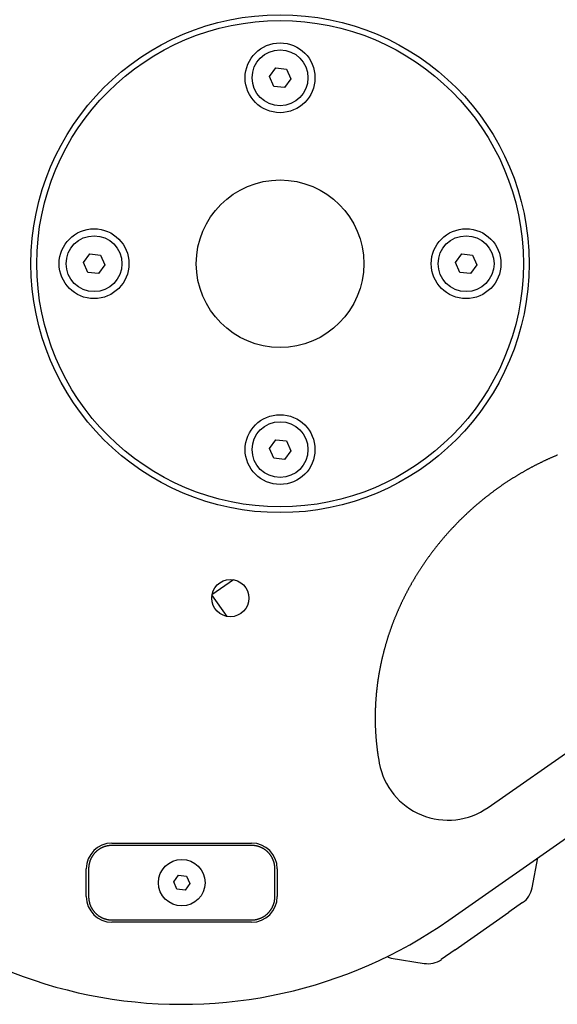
# Model space of a CAD drawing. Extents: x 668 to 3164, y 1007 to 2724.
# Tile 36 of 152: x 1506 to 1621, y 2402 to 2613. Entities that reach past the tile are written whole.
import ezdxf

# ---------------------------------------------------------------- set-up
doc = ezdxf.new("R2010")
doc.units = 0
doc.layers.add('KF_GRAVIS_12_BOTTOM', color=7, linetype='CONTINUOUS')

# ---------------------------------------------------------------- blocks, each defined once
blk = doc.blocks.new('KF_GRAVIS_12_BOTTOM')
at = {"layer": 'KF_GRAVIS_12_BOTTOM'}
for p, q in [((-2.3, -118.3), (-0.93, -116.43)), ((-1.37, -120.41), (-2.3, -118.3)), ((-0.93, -116.43), (1.37, -116.69)), ((1.37, -116.69), (2.3, -118.8)), ((0.93, -120.66), (-1.37, -120.41)), ((2.3, -118.8), (0.93, -120.66)), ((-42.25, -158.25), (-40.88, -156.39)), ((-40.88, -156.39), (-38.59, -156.64)), ((37.66, -158.25), (39.02, -156.39)), ((39.02, -156.39), (41.32, -156.64)), ((-41.32, -160.36), (-42.25, -158.25)), ((-38.59, -156.64), (-37.66, -158.75)), ((38.59, -160.36), (37.66, -158.25)), ((41.32, -156.64), (42.25, -158.75)), ((-39.02, -160.61), (-41.32, -160.36)), ((-37.66, -158.75), (-39.02, -160.61)), ((40.88, -160.61), (38.59, -160.36)), ((42.25, -158.75), (40.88, -160.61)), ((-2.3, -198.2), (-0.93, -196.34)), ((-0.93, -196.34), (1.37, -196.59)), ((1.37, -196.59), (2.3, -198.7)), ((-1.37, -200.31), (-2.3, -198.2)), ((2.3, -198.7), (0.93, -200.57)), ((0.93, -200.57), (-1.37, -200.31)), ((36.25, -299.57), (140.89, -226.3)), ((-9.99, -226.43), (-14.62, -229.67)), ((44.66, -275.37), (112.99, -227.53)), ((-11.37, -234.3), (-14.62, -229.67)), ((-36.11, -283.02), (-6.11, -283.02)), ((-6.11, -283.52), (-36.11, -283.52)), ((54.13, -292.64), (55.35, -286.19)), ((-41.61, -294.52), (-41.61, -288.52)), ((-41.11, -288.52), (-41.11, -294.52)), ((-1.11, -294.52), (-1.11, -288.52)), ((-0.61, -288.52), (-0.61, -294.52)), ((-22.83, -291.33), (-21.81, -289.94)), ((-22.14, -292.92), (-22.83, -291.33)), ((-21.81, -289.94), (-20.09, -290.13)), ((-19.39, -291.71), (-20.41, -293.11)), ((-20.09, -290.13), (-19.39, -291.71)), ((-20.41, -293.11), (-22.14, -292.92)), ((52.09, -295.81), (49.14, -297.87)), ((37.58, -305.96), (49.14, -297.87)), ((-36.11, -299.52), (-6.11, -299.52)), ((-6.11, -300.02), (-36.11, -300.02)), ((37.58, -305.96), (34.63, -308.03)), ((23.87, -307.71), (30.96, -308.87))]:
    blk.add_line(p, q, dxfattribs=at)
for points in [[(59.58, -199.62, 0), (59.46, -199.67, 0), (59.34, -199.72, 0), (59.22, -199.77, 0), (59.1, -199.83, 0), (58.98, -199.88, 0), (58.86, -199.93, 0), (58.74, -199.98, 0), (58.62, -200.03, 0), (58.5, -200.09, 0), (58.38, -200.14, 0), (58.26, -200.19, 0), (58.14, -200.25, 0), (58.02, -200.3, 0), (57.9, -200.35, 0), (57.78, -200.41, 0), (57.66, -200.46, 0), (57.54, -200.51, 0), (57.42, -200.57, 0), (57.3, -200.62, 0), (57.18, -200.68, 0), (57.06, -200.74, 0), (56.94, -200.79, 0), (56.83, -200.85, 0), (56.71, -200.9, 0), (56.59, -200.96, 0), (56.47, -201.02, 0), (56.35, -201.07, 0), (56.23, -201.13, 0), (56.12, -201.19, 0), (56, -201.25, 0), (55.88, -201.3, 0), (55.76, -201.36, 0), (55.65, -201.42, 0), (55.53, -201.48, 0), (55.41, -201.54, 0), (55.29, -201.59, 0), (55.18, -201.66, 0), (55.06, -201.71, 0), (54.94, -201.77, 0), (54.83, -201.83, 0), (54.71, -201.89, 0), (54.59, -201.95, 0), (54.48, -202.01, 0), (54.36, -202.08, 0), (54.25, -202.14, 0), (54.13, -202.2, 0), (54.01, -202.26, 0), (53.9, -202.32, 0), (53.78, -202.38, 0), (53.67, -202.45, 0), (53.55, -202.51, 0), (53.44, -202.57, 0), (53.32, -202.63, 0), (53.21, -202.7, 0), (53.09, -202.76, 0), (52.98, -202.82, 0), (52.86, -202.89, 0), (52.75, -202.95, 0), (52.64, -203.02, 0), (52.52, -203.08, 0), (52.41, -203.15, 0), (52.3, -203.21, 0), (52.18, -203.28, 0), (52.07, -203.34, 0), (51.96, -203.41, 0), (51.84, -203.47, 0), (51.73, -203.54, 0), (51.62, -203.6, 0), (51.5, -203.67, 0), (51.39, -203.74, 0), (51.28, -203.8, 0), (51.17, -203.87, 0), (51.05, -203.94, 0), (50.94, -204.01, 0), (50.83, -204.07, 0), (50.72, -204.14, 0), (50.61, -204.21, 0), (50.5, -204.28, 0), (50.39, -204.35, 0), (50.27, -204.42, 0), (50.16, -204.49, 0), (50.05, -204.55, 0), (49.94, -204.62, 0), (49.83, -204.69, 0), (49.72, -204.76, 0), (49.61, -204.83, 0), (49.5, -204.9, 0), (49.39, -204.97, 0), (49.28, -205.04, 0), (49.17, -205.12, 0), (49.06, -205.19, 0), (48.95, -205.26, 0), (48.85, -205.33, 0), (48.74, -205.4, 0), (48.63, -205.47, 0), (48.52, -205.55, 0), (48.41, -205.62, 0), (48.3, -205.69, 0), (48.19, -205.76, 0), (48.09, -205.84, 0), (47.98, -205.91, 0), (47.87, -205.98, 0), (47.76, -206.06, 0), (47.66, -206.13, 0), (47.55, -206.2, 0), (47.44, -206.28, 0), (47.34, -206.35, 0), (47.23, -206.43, 0), (47.12, -206.5, 0), (47.02, -206.58, 0), (46.91, -206.65, 0), (46.8, -206.73, 0), (46.7, -206.8, 0), (46.59, -206.88, 0), (46.49, -206.96, 0), (46.38, -207.03, 0), (46.28, -207.11, 0), (46.17, -207.19, 0), (46.07, -207.26, 0), (45.96, -207.34, 0), (45.86, -207.42, 0), (45.75, -207.5, 0), (45.65, -207.57, 0), (45.54, -207.65, 0), (45.44, -207.73, 0), (45.33, -207.81, 0), (45.23, -207.89, 0), (45.13, -207.97, 0), (45.02, -208.05, 0), (44.92, -208.13, 0), (44.81, -208.21, 0), (44.71, -208.29, 0), (44.61, -208.37, 0), (44.51, -208.45, 0), (44.4, -208.53, 0), (44.3, -208.61, 0), (44.2, -208.69, 0), (44.09, -208.77, 0), (43.99, -208.85, 0), (43.89, -208.93, 0), (43.79, -209.01, 0), (43.69, -209.1, 0), (43.58, -209.18, 0), (43.48, -209.26, 0), (43.38, -209.34, 0), (43.28, -209.43, 0), (43.18, -209.51, 0), (43.08, -209.59, 0), (42.98, -209.68, 0), (42.88, -209.76, 0), (42.78, -209.85, 0), (42.68, -209.93, 0), (42.58, -210.01, 0), (42.48, -210.1, 0), (42.38, -210.18, 0), (42.28, -210.27, 0), (42.18, -210.35, 0), (42.08, -210.44, 0), (41.98, -210.53, 0), (41.88, -210.61, 0), (41.78, -210.7, 0), (41.68, -210.78, 0), (41.58, -210.87, 0), (41.49, -210.96, 0), (41.39, -211.04, 0), (41.29, -211.13, 0), (41.19, -211.22, 0), (41.09, -211.31, 0), (41, -211.39, 0), (40.9, -211.48, 0), (40.8, -211.57, 0), (40.71, -211.66, 0), (40.61, -211.75, 0), (40.51, -211.84, 0), (40.42, -211.92, 0), (40.32, -212.01, 0), (40.22, -212.1, 0), (40.13, -212.19, 0), (40.03, -212.28, 0), (39.94, -212.37, 0), (39.84, -212.46, 0), (39.75, -212.55, 0), (39.65, -212.64, 0), (39.56, -212.73, 0), (39.46, -212.82, 0), (39.37, -212.91, 0), (39.27, -213.01, 0), (39.18, -213.1, 0), (39.08, -213.19, 0), (38.99, -213.28, 0), (38.9, -213.37, 0), (38.8, -213.47, 0), (38.71, -213.56, 0), (38.62, -213.65, 0), (38.52, -213.74, 0), (38.43, -213.84, 0), (38.34, -213.93, 0), (38.25, -214.02, 0), (38.15, -214.12, 0), (38.06, -214.21, 0), (37.97, -214.3, 0), (37.88, -214.4, 0), (37.79, -214.49, 0), (37.7, -214.59, 0), (37.61, -214.68, 0), (37.52, -214.78, 0), (37.43, -214.87, 0), (37.34, -214.97, 0), (37.24, -215.06, 0), (37.16, -215.16, 0), (37.07, -215.25, 0), (36.98, -215.35, 0), (36.89, -215.44, 0), (36.8, -215.54, 0), (36.71, -215.64, 0), (36.62, -215.73, 0), (36.53, -215.83, 0), (36.44, -215.93, 0), (36.35, -216.03, 0), (36.27, -216.12, 0), (36.18, -216.22, 0), (36.09, -216.32, 0), (36, -216.41, 0), (35.92, -216.51, 0), (35.83, -216.61, 0), (35.74, -216.71, 0), (35.66, -216.81, 0), (35.57, -216.91, 0), (35.49, -217, 0), (35.4, -217.1, 0), (35.31, -217.2, 0), (35.23, -217.3, 0), (35.14, -217.4, 0), (35.06, -217.5, 0), (34.97, -217.6, 0), (34.89, -217.7, 0), (34.8, -217.8, 0), (34.72, -217.9, 0), (34.64, -218, 0), (34.55, -218.1, 0), (34.47, -218.2, 0), (34.39, -218.3, 0), (34.3, -218.41, 0), (34.22, -218.51, 0), (34.14, -218.61, 0), (34.05, -218.71, 0), (33.97, -218.81, 0), (33.89, -218.91, 0), (33.81, -219.01, 0), (33.73, -219.12, 0), (33.65, -219.22, 0), (33.56, -219.32, 0), (33.48, -219.43, 0), (33.4, -219.53, 0), (33.32, -219.63, 0), (33.24, -219.73, 0), (33.16, -219.84, 0), (33.08, -219.94, 0), (33, -220.04, 0), (32.92, -220.15, 0), (32.84, -220.25, 0), (32.77, -220.35, 0), (32.69, -220.46, 0), (32.61, -220.56, 0), (32.53, -220.67, 0), (32.45, -220.77, 0), (32.37, -220.88, 0), (32.3, -220.98, 0), (32.22, -221.09, 0), (32.14, -221.19, 0), (32.07, -221.3, 0), (31.99, -221.4, 0), (31.91, -221.51, 0), (31.84, -221.61, 0), (31.76, -221.72, 0), (31.68, -221.83, 0), (31.61, -221.93, 0), (31.53, -222.04, 0), (31.46, -222.14, 0), (31.38, -222.25, 0), (31.31, -222.36, 0), (31.23, -222.46, 0), (31.16, -222.57, 0), (31.09, -222.68, 0), (31.01, -222.78, 0), (30.94, -222.89, 0), (30.87, -223, 0), (30.79, -223.11, 0), (30.72, -223.22, 0), (30.65, -223.32, 0), (30.58, -223.43, 0), (30.5, -223.54, 0), (30.43, -223.65, 0), (30.36, -223.75, 0), (30.29, -223.86, 0), (30.22, -223.97, 0), (30.15, -224.08, 0), (30.08, -224.19, 0), (30.01, -224.3, 0), (29.94, -224.41, 0), (29.87, -224.52, 0), (29.8, -224.63, 0), (29.73, -224.74, 0), (29.66, -224.84, 0), (29.59, -224.96, 0), (29.52, -225.06, 0), (29.45, -225.18, 0), (29.38, -225.28, 0), (29.32, -225.4, 0), (29.25, -225.51, 0), (29.18, -225.62, 0), (29.11, -225.73, 0), (29.05, -225.84, 0), (28.98, -225.95, 0), (28.91, -226.06, 0), (28.85, -226.17, 0), (28.78, -226.28, 0), (28.71, -226.4, 0), (28.65, -226.51, 0), (28.58, -226.62, 0), (28.52, -226.73, 0), (28.45, -226.85, 0), (28.39, -226.96, 0), (28.32, -227.07, 0), (28.26, -227.18, 0), (28.19, -227.3, 0), (28.13, -227.41, 0), (28.06, -227.52, 0), (28, -227.64, 0), (27.94, -227.75, 0), (27.87, -227.86, 0), (27.81, -227.98, 0), (27.75, -228.09, 0), (27.69, -228.21, 0), (27.62, -228.32, 0), (27.56, -228.44, 0), (27.5, -228.55, 0), (27.44, -228.66, 0), (27.38, -228.78, 0), (27.32, -228.89, 0), (27.26, -229.01, 0), (27.2, -229.12, 0), (27.14, -229.24, 0), (27.07, -229.36, 0), (27.02, -229.47, 0), (26.96, -229.59, 0), (26.9, -229.7, 0), (26.84, -229.82, 0), (26.78, -229.94, 0), (26.72, -230.05, 0), (26.66, -230.17, 0), (26.6, -230.28, 0), (26.55, -230.4, 0), (26.49, -230.52, 0), (26.43, -230.63, 0), (26.37, -230.75, 0), (26.32, -230.87, 0), (26.26, -230.99, 0), (26.2, -231.1, 0), (26.15, -231.22, 0), (26.09, -231.34, 0), (26.04, -231.46, 0), (25.98, -231.57, 0), (25.93, -231.69, 0), (25.87, -231.81, 0), (25.82, -231.93, 0), (25.76, -232.05, 0), (25.71, -232.17, 0), (25.65, -232.28, 0), (25.6, -232.4, 0), (25.55, -232.52, 0), (25.49, -232.64, 0), (25.44, -232.76, 0), (25.39, -232.88, 0), (25.34, -233, 0), (25.28, -233.12, 0), (25.23, -233.24, 0), (25.18, -233.36, 0), (25.13, -233.48, 0), (25.08, -233.6, 0), (25.03, -233.72, 0), (24.98, -233.84, 0), (24.93, -233.96, 0), (24.88, -234.08, 0), (24.83, -234.2, 0), (24.78, -234.32, 0), (24.73, -234.44, 0), (24.68, -234.56, 0), (24.63, -234.68, 0), (24.58, -234.8, 0), (24.53, -234.92, 0), (24.49, -235.04, 0), (24.44, -235.16, 0), (24.39, -235.28, 0), (24.34, -235.41, 0), (24.3, -235.53, 0), (24.25, -235.65, 0), (24.2, -235.77, 0), (24.16, -235.89, 0), (24.11, -236.01, 0), (24.07, -236.14, 0), (24.02, -236.26, 0), (23.98, -236.38, 0), (23.93, -236.5, 0), (23.89, -236.62, 0), (23.84, -236.75, 0), (23.8, -236.87, 0), (23.76, -236.99, 0), (23.71, -237.11, 0), (23.67, -237.24, 0), (23.63, -237.36, 0), (23.58, -237.48, 0), (23.54, -237.6, 0), (23.5, -237.73, 0), (23.46, -237.85, 0), (23.42, -237.97, 0), (23.38, -238.1, 0), (23.34, -238.22, 0), (23.3, -238.34, 0), (23.25, -238.47, 0), (23.21, -238.59, 0), (23.18, -238.71, 0), (23.14, -238.84, 0), (23.1, -238.96, 0), (23.06, -239.08, 0), (23.02, -239.21, 0), (22.98, -239.33, 0), (22.94, -239.46, 0), (22.9, -239.58, 0), (22.87, -239.7, 0), (22.83, -239.83, 0), (22.79, -239.95, 0), (22.76, -240.07, 0), (22.72, -240.2, 0), (22.68, -240.32, 0), (22.65, -240.45, 0), (22.61, -240.57, 0), (22.58, -240.7, 0), (22.54, -240.82, 0), (22.51, -240.95, 0), (22.47, -241.07, 0), (22.44, -241.19, 0), (22.4, -241.32, 0), (22.37, -241.44, 0), (22.34, -241.57, 0), (22.3, -241.69, 0), (22.27, -241.82, 0), (22.24, -241.94, 0), (22.21, -242.07, 0), (22.18, -242.19, 0), (22.14, -242.32, 0), (22.11, -242.44, 0), (22.08, -242.57, 0), (22.05, -242.69, 0), (22.02, -242.82, 0), (21.99, -242.95, 0), (21.96, -243.07, 0), (21.93, -243.2, 0), (21.9, -243.32, 0), (21.87, -243.45, 0), (21.84, -243.57, 0), (21.81, -243.7, 0), (21.79, -243.82, 0), (21.76, -243.95, 0), (21.73, -244.07, 0), (21.7, -244.2, 0), (21.68, -244.33, 0), (21.65, -244.45, 0), (21.62, -244.58, 0), (21.6, -244.7, 0), (21.57, -244.83, 0), (21.55, -244.96, 0), (21.52, -245.08, 0), (21.5, -245.21, 0), (21.47, -245.33, 0), (21.45, -245.46, 0), (21.42, -245.59, 0), (21.4, -245.71, 0), (21.37, -245.84, 0), (21.35, -245.97, 0), (21.33, -246.09, 0), (21.3, -246.22, 0), (21.28, -246.35, 0), (21.26, -246.47, 0), (21.24, -246.6, 0), (21.22, -246.73, 0), (21.19, -246.85, 0), (21.17, -246.98, 0), (21.15, -247.11, 0), (21.13, -247.24, 0), (21.11, -247.36, 0), (21.09, -247.49, 0), (21.07, -247.62, 0), (21.05, -247.75, 0), (21.03, -247.87, 0), (21.01, -248, 0), (21, -248.13, 0), (20.98, -248.26, 0), (20.96, -248.38, 0), (20.94, -248.51, 0), (20.92, -248.64, 0), (20.91, -248.77, 0), (20.89, -248.9, 0), (20.87, -249.02, 0), (20.86, -249.15, 0), (20.84, -249.28, 0), (20.83, -249.41, 0), (20.81, -249.54, 0), (20.8, -249.66, 0), (20.78, -249.79, 0), (20.77, -249.92, 0), (20.75, -250.05, 0), (20.74, -250.18, 0), (20.73, -250.31, 0), (20.71, -250.44, 0), (20.7, -250.56, 0), (20.69, -250.69, 0), (20.67, -250.82, 0), (20.66, -250.95, 0), (20.65, -251.08, 0), (20.64, -251.21, 0), (20.63, -251.34, 0), (20.62, -251.46, 0), (20.61, -251.59, 0), (20.6, -251.72, 0), (20.59, -251.85, 0), (20.58, -251.98, 0), (20.57, -252.11, 0), (20.56, -252.24, 0), (20.55, -252.37, 0), (20.54, -252.5, 0), (20.53, -252.62, 0), (20.52, -252.75, 0), (20.52, -252.88, 0), (20.51, -253.01, 0), (20.5, -253.14, 0), (20.5, -253.27, 0), (20.49, -253.4, 0), (20.48, -253.53, 0), (20.48, -253.66, 0), (20.47, -253.78, 0), (20.47, -253.91, 0), (20.46, -254.04, 0), (20.46, -254.17, 0), (20.45, -254.3, 0), (20.45, -254.43, 0), (20.44, -254.56, 0), (20.44, -254.69, 0), (20.44, -254.82, 0), (20.44, -254.95, 0), (20.43, -255.08, 0), (20.43, -255.21, 0), (20.43, -255.33, 0), (20.43, -255.46, 0), (20.43, -255.59, 0), (20.42, -255.72, 0), (20.42, -255.85, 0), (20.42, -255.98, 0), (20.42, -256.11, 0), (20.42, -256.24, 0), (20.42, -256.37, 0), (20.43, -256.5, 0), (20.43, -256.62, 0), (20.43, -256.75, 0), (20.43, -256.88, 0), (20.43, -257.01, 0), (20.43, -257.14, 0), (20.44, -257.27, 0), (20.44, -257.4, 0), (20.44, -257.53, 0), (20.45, -257.65, 0), (20.45, -257.78, 0), (20.45, -257.91, 0), (20.46, -258.04, 0), (20.46, -258.17, 0), (20.47, -258.3, 0), (20.47, -258.43, 0), (20.48, -258.56, 0), (20.49, -258.69, 0), (20.49, -258.81, 0), (20.5, -258.94, 0), (20.51, -259.07, 0), (20.51, -259.2, 0), (20.52, -259.33, 0), (20.53, -259.46, 0), (20.54, -259.58, 0), (20.54, -259.71, 0), (20.55, -259.84, 0), (20.56, -259.97, 0), (20.57, -260.1, 0), (20.58, -260.23, 0), (20.59, -260.35, 0), (20.6, -260.48, 0), (20.61, -260.61, 0), (20.62, -260.74, 0), (20.63, -260.87, 0), (20.65, -260.99, 0), (20.66, -261.12, 0), (20.67, -261.25, 0), (20.68, -261.38, 0), (20.7, -261.5, 0), (20.71, -261.63, 0), (20.72, -261.76, 0), (20.74, -261.89, 0), (20.75, -262.01, 0), (20.76, -262.14, 0), (20.78, -262.27, 0), (20.79, -262.4, 0), (20.81, -262.52, 0), (20.82, -262.65, 0), (20.84, -262.78, 0), (20.86, -262.9, 0), (20.87, -263.03, 0), (20.89, -263.16, 0), (20.91, -263.29, 0), (20.92, -263.41, 0), (20.94, -263.54, 0), (20.96, -263.67, 0), (20.98, -263.79, 0), (21, -263.92, 0), (21.01, -264.04, 0), (21.03, -264.17, 0), (21.05, -264.3, 0), (21.07, -264.42, 0), (21.09, -264.55, 0), (21.11, -264.68, 0), (21.13, -264.8, 0), (21.15, -264.93, 0), (21.18, -265.05, 0), (21.2, -265.18, 0), (21.22, -265.3, 0), (21.24, -265.43, 0), (21.26, -265.56, 0), (21.29, -265.68, 0), (21.31, -265.81, 0)], [(-36.11, -283.52, 0), (-36.18, -283.52, 0), (-36.24, -283.52, 0), (-36.3, -283.52, 0), (-36.36, -283.53, 0), (-36.42, -283.53, 0), (-36.48, -283.54, 0), (-36.54, -283.54, 0), (-36.6, -283.55, 0), (-36.67, -283.55, 0), (-36.73, -283.56, 0), (-36.79, -283.57, 0), (-36.85, -283.58, 0), (-36.91, -283.58, 0), (-36.97, -283.6, 0), (-37.03, -283.61, 0), (-37.09, -283.62, 0), (-37.15, -283.63, 0), (-37.21, -283.64, 0), (-37.27, -283.66, 0), (-37.33, -283.67, 0), (-37.39, -283.69, 0), (-37.45, -283.7, 0), (-37.51, -283.72, 0), (-37.57, -283.74, 0), (-37.62, -283.75, 0), (-37.68, -283.77, 0), (-37.74, -283.79, 0), (-37.8, -283.81, 0), (-37.86, -283.83, 0), (-37.91, -283.86, 0), (-37.97, -283.88, 0), (-38.03, -283.9, 0), (-38.08, -283.93, 0), (-38.14, -283.95, 0), (-38.2, -283.98, 0), (-38.25, -284, 0), (-38.31, -284.03, 0), (-38.36, -284.06, 0), (-38.42, -284.08, 0), (-38.47, -284.11, 0), (-38.52, -284.14, 0), (-38.58, -284.17, 0), (-38.63, -284.2, 0), (-38.68, -284.23, 0), (-38.74, -284.26, 0), (-38.79, -284.3, 0), (-38.84, -284.33, 0), (-38.89, -284.36, 0), (-38.94, -284.4, 0), (-38.99, -284.43, 0), (-39.04, -284.47, 0), (-39.09, -284.5, 0), (-39.14, -284.54, 0), (-39.19, -284.58, 0), (-39.24, -284.62, 0), (-39.29, -284.66, 0), (-39.33, -284.7, 0), (-39.38, -284.74, 0), (-39.43, -284.78, 0), (-39.47, -284.82, 0), (-39.52, -284.86, 0), (-39.56, -284.9, 0), (-39.6, -284.94, 0), (-39.65, -284.99, 0), (-39.69, -285.03, 0), (-39.73, -285.07, 0), (-39.78, -285.12, 0), (-39.82, -285.16, 0), (-39.86, -285.21, 0), (-39.9, -285.25, 0), (-39.94, -285.3, 0), (-39.98, -285.35, 0), (-40.02, -285.4, 0), (-40.05, -285.44, 0), (-40.09, -285.49, 0), (-40.13, -285.54, 0), (-40.17, -285.59, 0), (-40.2, -285.64, 0), (-40.24, -285.69, 0), (-40.27, -285.74, 0), (-40.3, -285.79, 0), (-40.34, -285.85, 0), (-40.37, -285.9, 0), (-40.4, -285.95, 0), (-40.43, -286, 0), (-40.46, -286.06, 0), (-40.49, -286.11, 0), (-40.52, -286.16, 0), (-40.55, -286.22, 0), (-40.58, -286.27, 0), (-40.61, -286.33, 0), (-40.63, -286.38, 0), (-40.66, -286.44, 0), (-40.68, -286.5, 0), (-40.71, -286.55, 0), (-40.73, -286.61, 0), (-40.76, -286.66, 0), (-40.78, -286.72, 0), (-40.8, -286.78, 0), (-40.82, -286.84, 0), (-40.84, -286.89, 0), (-40.86, -286.95, 0), (-40.88, -287.01, 0), (-40.9, -287.07, 0), (-40.91, -287.13, 0), (-40.93, -287.19, 0), (-40.95, -287.25, 0), (-40.96, -287.31, 0), (-40.98, -287.37, 0), (-40.99, -287.43, 0), (-41, -287.49, 0), (-41.02, -287.55, 0), (-41.03, -287.61, 0), (-41.04, -287.67, 0), (-41.05, -287.73, 0), (-41.06, -287.79, 0), (-41.07, -287.85, 0), (-41.07, -287.91, 0), (-41.08, -287.97, 0), (-41.09, -288.03, 0), (-41.09, -288.09, 0), (-41.1, -288.15, 0), (-41.1, -288.21, 0), (-41.11, -288.27, 0), (-41.11, -288.34, 0), (-41.11, -288.4, 0), (-41.11, -288.46, 0), (-41.11, -288.52, 0)], [(-1.11, -288.52, 0), (-1.11, -288.46, 0), (-1.11, -288.4, 0), (-1.12, -288.34, 0), (-1.12, -288.27, 0), (-1.12, -288.21, 0), (-1.13, -288.15, 0), (-1.13, -288.09, 0), (-1.14, -288.03, 0), (-1.14, -287.97, 0), (-1.15, -287.91, 0), (-1.16, -287.85, 0), (-1.17, -287.79, 0), (-1.18, -287.73, 0), (-1.19, -287.67, 0), (-1.2, -287.61, 0), (-1.21, -287.55, 0), (-1.22, -287.49, 0), (-1.23, -287.43, 0), (-1.25, -287.37, 0), (-1.26, -287.31, 0), (-1.28, -287.25, 0), (-1.29, -287.19, 0), (-1.31, -287.13, 0), (-1.33, -287.07, 0), (-1.35, -287.01, 0), (-1.36, -286.95, 0), (-1.38, -286.89, 0), (-1.4, -286.84, 0), (-1.43, -286.78, 0), (-1.45, -286.72, 0), (-1.47, -286.66, 0), (-1.49, -286.61, 0), (-1.52, -286.55, 0), (-1.54, -286.5, 0), (-1.57, -286.44, 0), (-1.59, -286.38, 0), (-1.62, -286.33, 0), (-1.65, -286.27, 0), (-1.67, -286.22, 0), (-1.7, -286.16, 0), (-1.73, -286.11, 0), (-1.76, -286.06, 0), (-1.79, -286, 0), (-1.82, -285.95, 0), (-1.86, -285.9, 0), (-1.89, -285.85, 0), (-1.92, -285.79, 0), (-1.95, -285.74, 0), (-1.99, -285.69, 0), (-2.02, -285.64, 0), (-2.06, -285.59, 0), (-2.1, -285.54, 0), (-2.13, -285.49, 0), (-2.17, -285.44, 0), (-2.21, -285.4, 0), (-2.25, -285.35, 0), (-2.29, -285.3, 0), (-2.33, -285.25, 0), (-2.37, -285.21, 0), (-2.41, -285.16, 0), (-2.45, -285.12, 0), (-2.49, -285.07, 0), (-2.53, -285.03, 0), (-2.58, -284.99, 0), (-2.62, -284.94, 0), (-2.66, -284.9, 0), (-2.71, -284.86, 0), (-2.75, -284.82, 0), (-2.8, -284.78, 0), (-2.85, -284.74, 0), (-2.89, -284.7, 0), (-2.94, -284.66, 0), (-2.99, -284.62, 0), (-3.04, -284.58, 0), (-3.08, -284.54, 0), (-3.13, -284.5, 0), (-3.18, -284.47, 0), (-3.23, -284.43, 0), (-3.28, -284.4, 0), (-3.33, -284.36, 0), (-3.38, -284.33, 0), (-3.44, -284.3, 0), (-3.49, -284.26, 0), (-3.54, -284.23, 0), (-3.59, -284.2, 0), (-3.65, -284.17, 0), (-3.7, -284.14, 0), (-3.75, -284.11, 0), (-3.81, -284.08, 0), (-3.86, -284.06, 0), (-3.92, -284.03, 0), (-3.97, -284, 0), (-4.03, -283.98, 0), (-4.08, -283.95, 0), (-4.14, -283.93, 0), (-4.2, -283.9, 0), (-4.25, -283.88, 0), (-4.31, -283.86, 0), (-4.37, -283.83, 0), (-4.43, -283.81, 0), (-4.48, -283.79, 0), (-4.54, -283.77, 0), (-4.6, -283.75, 0), (-4.66, -283.74, 0), (-4.72, -283.72, 0), (-4.78, -283.7, 0), (-4.84, -283.69, 0), (-4.9, -283.67, 0), (-4.96, -283.66, 0), (-5.02, -283.64, 0), (-5.08, -283.63, 0), (-5.14, -283.62, 0), (-5.2, -283.61, 0), (-5.26, -283.6, 0), (-5.32, -283.58, 0), (-5.38, -283.58, 0), (-5.44, -283.57, 0), (-5.5, -283.56, 0), (-5.56, -283.55, 0), (-5.62, -283.55, 0), (-5.68, -283.54, 0), (-5.74, -283.54, 0), (-5.8, -283.53, 0), (-5.87, -283.53, 0), (-5.93, -283.52, 0), (-5.99, -283.52, 0), (-6.05, -283.52, 0), (-6.11, -283.52, 0)], [(-41.11, -294.52, 0), (-41.11, -294.58, 0), (-41.11, -294.65, 0), (-41.11, -294.71, 0), (-41.11, -294.77, 0), (-41.1, -294.83, 0), (-41.1, -294.89, 0), (-41.09, -294.95, 0), (-41.09, -295.01, 0), (-41.08, -295.07, 0), (-41.07, -295.14, 0), (-41.07, -295.2, 0), (-41.06, -295.26, 0), (-41.05, -295.32, 0), (-41.04, -295.38, 0), (-41.03, -295.44, 0), (-41.02, -295.5, 0), (-41, -295.56, 0), (-40.99, -295.62, 0), (-40.98, -295.68, 0), (-40.96, -295.74, 0), (-40.95, -295.8, 0), (-40.93, -295.86, 0), (-40.91, -295.92, 0), (-40.9, -295.98, 0), (-40.88, -296.03, 0), (-40.86, -296.09, 0), (-40.84, -296.15, 0), (-40.82, -296.21, 0), (-40.8, -296.26, 0), (-40.78, -296.32, 0), (-40.76, -296.38, 0), (-40.73, -296.44, 0), (-40.71, -296.49, 0), (-40.68, -296.55, 0), (-40.66, -296.61, 0), (-40.63, -296.66, 0), (-40.61, -296.72, 0), (-40.58, -296.77, 0), (-40.55, -296.83, 0), (-40.52, -296.88, 0), (-40.49, -296.93, 0), (-40.46, -296.99, 0), (-40.43, -297.04, 0), (-40.4, -297.09, 0), (-40.37, -297.15, 0), (-40.34, -297.2, 0), (-40.3, -297.25, 0), (-40.27, -297.3, 0), (-40.24, -297.35, 0), (-40.2, -297.4, 0), (-40.17, -297.45, 0), (-40.13, -297.5, 0), (-40.09, -297.55, 0), (-40.05, -297.6, 0), (-40.02, -297.65, 0), (-39.98, -297.69, 0), (-39.94, -297.74, 0), (-39.9, -297.79, 0), (-39.86, -297.83, 0), (-39.82, -297.88, 0), (-39.78, -297.93, 0), (-39.73, -297.97, 0), (-39.69, -298.01, 0), (-39.65, -298.06, 0), (-39.6, -298.1, 0), (-39.56, -298.14, 0), (-39.52, -298.19, 0), (-39.47, -298.23, 0), (-39.43, -298.27, 0), (-39.38, -298.31, 0), (-39.33, -298.35, 0), (-39.29, -298.39, 0), (-39.24, -298.43, 0), (-39.19, -298.46, 0), (-39.14, -298.5, 0), (-39.09, -298.54, 0), (-39.04, -298.57, 0), (-38.99, -298.61, 0), (-38.94, -298.64, 0), (-38.89, -298.68, 0), (-38.84, -298.71, 0), (-38.79, -298.75, 0), (-38.74, -298.78, 0), (-38.68, -298.81, 0), (-38.63, -298.84, 0), (-38.58, -298.87, 0), (-38.52, -298.9, 0), (-38.47, -298.93, 0), (-38.42, -298.96, 0), (-38.36, -298.99, 0), (-38.31, -299.02, 0), (-38.25, -299.04, 0), (-38.2, -299.07, 0), (-38.14, -299.09, 0), (-38.08, -299.12, 0), (-38.03, -299.14, 0), (-37.97, -299.17, 0), (-37.91, -299.19, 0), (-37.86, -299.21, 0), (-37.8, -299.23, 0), (-37.74, -299.25, 0), (-37.68, -299.27, 0), (-37.62, -299.29, 0), (-37.57, -299.31, 0), (-37.51, -299.32, 0), (-37.45, -299.34, 0), (-37.39, -299.36, 0), (-37.33, -299.37, 0), (-37.27, -299.39, 0), (-37.21, -299.4, 0), (-37.15, -299.41, 0), (-37.09, -299.43, 0), (-37.03, -299.44, 0), (-36.97, -299.45, 0), (-36.91, -299.46, 0), (-36.85, -299.47, 0), (-36.79, -299.48, 0), (-36.73, -299.48, 0), (-36.67, -299.49, 0), (-36.6, -299.5, 0), (-36.54, -299.5, 0), (-36.48, -299.51, 0), (-36.42, -299.51, 0), (-36.36, -299.52, 0), (-36.3, -299.52, 0), (-36.24, -299.52, 0), (-36.18, -299.52, 0), (-36.11, -299.52, 0)], [(-6.11, -299.52, 0), (-6.05, -299.52, 0), (-5.99, -299.52, 0), (-5.93, -299.52, 0), (-5.87, -299.52, 0), (-5.8, -299.51, 0), (-5.74, -299.51, 0), (-5.68, -299.5, 0), (-5.62, -299.5, 0), (-5.56, -299.49, 0), (-5.5, -299.48, 0), (-5.44, -299.48, 0), (-5.38, -299.47, 0), (-5.32, -299.46, 0), (-5.26, -299.45, 0), (-5.2, -299.44, 0), (-5.14, -299.43, 0), (-5.08, -299.41, 0), (-5.02, -299.4, 0), (-4.96, -299.39, 0), (-4.9, -299.37, 0), (-4.84, -299.36, 0), (-4.78, -299.34, 0), (-4.72, -299.32, 0), (-4.66, -299.31, 0), (-4.6, -299.29, 0), (-4.54, -299.27, 0), (-4.48, -299.25, 0), (-4.43, -299.23, 0), (-4.37, -299.21, 0), (-4.31, -299.19, 0), (-4.25, -299.17, 0), (-4.2, -299.14, 0), (-4.14, -299.12, 0), (-4.08, -299.09, 0), (-4.03, -299.07, 0), (-3.97, -299.04, 0), (-3.92, -299.02, 0), (-3.86, -298.99, 0), (-3.81, -298.96, 0), (-3.75, -298.93, 0), (-3.7, -298.9, 0), (-3.65, -298.87, 0), (-3.59, -298.84, 0), (-3.54, -298.81, 0), (-3.49, -298.78, 0), (-3.44, -298.75, 0), (-3.38, -298.71, 0), (-3.33, -298.68, 0), (-3.28, -298.64, 0), (-3.23, -298.61, 0), (-3.18, -298.57, 0), (-3.13, -298.54, 0), (-3.08, -298.5, 0), (-3.04, -298.46, 0), (-2.99, -298.43, 0), (-2.94, -298.39, 0), (-2.89, -298.35, 0), (-2.85, -298.31, 0), (-2.8, -298.27, 0), (-2.75, -298.23, 0), (-2.71, -298.19, 0), (-2.66, -298.14, 0), (-2.62, -298.1, 0), (-2.58, -298.06, 0), (-2.53, -298.01, 0), (-2.49, -297.97, 0), (-2.45, -297.93, 0), (-2.41, -297.88, 0), (-2.37, -297.83, 0), (-2.33, -297.79, 0), (-2.29, -297.74, 0), (-2.25, -297.69, 0), (-2.21, -297.65, 0), (-2.17, -297.6, 0), (-2.13, -297.55, 0), (-2.1, -297.5, 0), (-2.06, -297.45, 0), (-2.02, -297.4, 0), (-1.99, -297.35, 0), (-1.95, -297.3, 0), (-1.92, -297.25, 0), (-1.89, -297.2, 0), (-1.86, -297.15, 0), (-1.82, -297.09, 0), (-1.79, -297.04, 0), (-1.76, -296.99, 0), (-1.73, -296.93, 0), (-1.7, -296.88, 0), (-1.67, -296.83, 0), (-1.65, -296.77, 0), (-1.62, -296.72, 0), (-1.59, -296.66, 0), (-1.57, -296.61, 0), (-1.54, -296.55, 0), (-1.52, -296.49, 0), (-1.49, -296.44, 0), (-1.47, -296.38, 0), (-1.45, -296.32, 0), (-1.43, -296.26, 0), (-1.4, -296.21, 0), (-1.38, -296.15, 0), (-1.36, -296.09, 0), (-1.35, -296.03, 0), (-1.33, -295.98, 0), (-1.31, -295.92, 0), (-1.29, -295.86, 0), (-1.28, -295.8, 0), (-1.26, -295.74, 0), (-1.25, -295.68, 0), (-1.23, -295.62, 0), (-1.22, -295.56, 0), (-1.21, -295.5, 0), (-1.2, -295.44, 0), (-1.19, -295.38, 0), (-1.18, -295.32, 0), (-1.17, -295.26, 0), (-1.16, -295.2, 0), (-1.15, -295.14, 0), (-1.14, -295.07, 0), (-1.14, -295.01, 0), (-1.13, -294.95, 0), (-1.13, -294.89, 0), (-1.12, -294.83, 0), (-1.12, -294.77, 0), (-1.12, -294.71, 0), (-1.11, -294.65, 0), (-1.11, -294.58, 0), (-1.11, -294.52, 0)]]:
    blk.add_polyline3d(points, dxfattribs=at)
for centre, radius in [((0, -158.5), 53.5), ((0, -158.5), 52.25), ((0, -118.55), 7.5), ((0, -118.55), 6), ((0, -158.5), 18), ((-39.95, -158.5), 7.5), ((39.95, -158.5), 7.5), ((-39.95, -158.5), 6), ((39.95, -158.5), 6), ((0, -198.45), 7.5), ((0, -198.45), 6), ((-10.68, -230.37), 4), ((-21.11, -291.52), 5)]:
    blk.add_circle(centre, radius, dxfattribs=at)
for centre, radius, start, end in [((36.06, -263.08), 15, 190.4669, 305), ((-21.11, -217.66), 100, 215, 305), ((-36.11, -288.52), 5.5, 90, 180), ((-6.11, -288.52), 5.5, 0, 90), ((49.22, -291.71), 5, 305, 349.25), ((-36.11, -294.52), 5.5, 180, 270), ((-6.11, -294.52), 5.5, 270, 0), ((24.19, -305.74), 2, 235.1101, 260.75), ((31.77, -303.93), 5, 260.75, 305)]:
    blk.add_arc(centre, radius, start, end, dxfattribs=at)

msp = doc.modelspace()

# ---------------------------------------------------------------- block references
at = {"layer": 'KF_GRAVIS_12_BOTTOM'}
msp.add_blockref('KF_GRAVIS_12_BOTTOM', (1561.68, 2719.22), dxfattribs=at)

doc.saveas('drawing.dxf')
